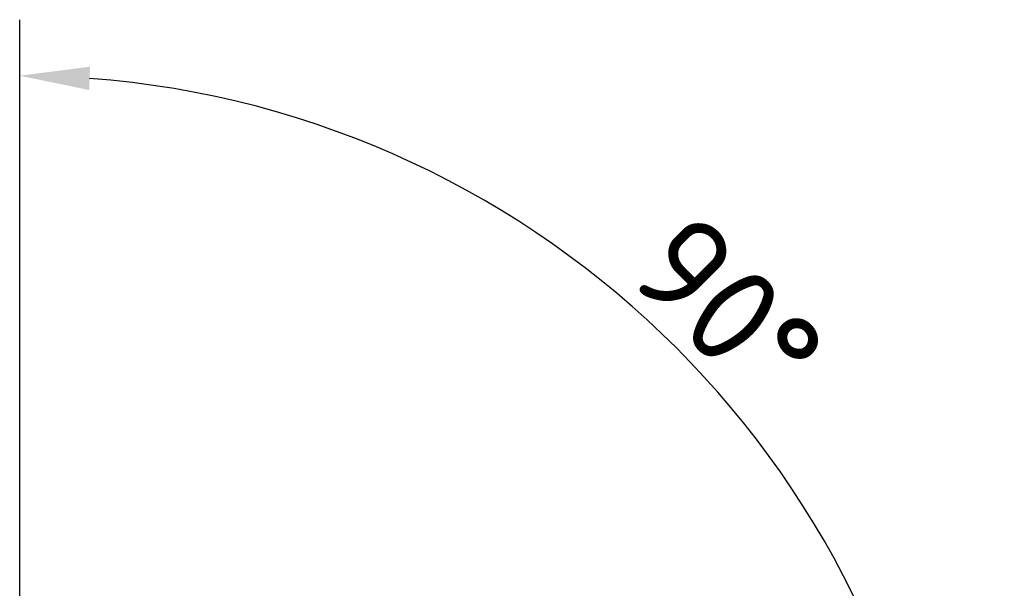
# Model space of a CAD drawing. Header units: millimetres. Extents: x 0 to 4686, y -120 to 1682.
# Tile 167 of 256: x 1462 to 1532, y 690 to 731. Entities that reach past the tile are written whole.
import ezdxf

# ---------------------------------------------------------------- set-up
doc = ezdxf.new("R2010")
doc.units = ezdxf.units.MM
doc.header["$LTSCALE"] = 2
doc.layers.add('Bemaßung (ISO)', color=7, linetype='Continuous', lineweight=25)
doc.styles.add('Notiztext (DIN)', font='isocpeur.ttf')
doc.dimstyles.new('Standard (DIN)', dxfattribs={"dimscale": 2, "dimtxt": 3.5, "dimasz": 2.5, "dimexe": 2, "dimexo": 0.5, "dimgap": 0.5, "dimtad": 1, "dimrnd": 1e-08, "dimtxsty": 'Notiztext (DIN)', "dimcen": 0.09, "dimdle": 10, "dimclrd": 256, "dimclre": 256, "dimclrt": 256, "dimadec": 0, "dimazin": 0, "dimtfac": 1, "dimtmove": 0, "dimatfit": 3, "dimfxl": 1, "dimtolj": 1, "dimtzin": 0, "dimlwd": -1, "dimlwe": -1, "dimarcsym": 0})

# ---------------------------------------------------------------- blocks, each defined once
blk = doc.blocks.new('*D34')
at = {"layer": 'Bemaßung (ISO)', "transparency": 16777216}
for p, q in [((1462.029, 662.487), (1462.029, 730.864)), ((1464.029, 660.487), (1532.406, 660.487))]:
    blk.add_line(p, q, dxfattribs=at)
blk.add_arc((1462.029, 660.487), 66.377, 4.31695, 85.68305, dxfattribs=at)
for points in [[(1466.994, 725.843), (1467.057, 727.509), (1462.029, 726.864)], [(1529.051, 665.515), (1527.385, 665.452), (1528.406, 660.487)]]:
    blk.add_solid(points, dxfattribs=at)
at = {"layer": 'Defpoints', "color": 0, "transparency": 16777216}
for p in [(1519.513, 693.676), (1462.029, 661.487), (1462.029, 660.487), (1463.029, 660.487)]:
    blk.add_point(p, dxfattribs=at)
at = {"layer": 'Bemaßung (ISO)', "transparency": 16777216, "insert": (1510.167, 717.534), "char_height": 7, "attachment_point": 1, "rotation": 315, "style": 'Notiztext (DIN)'}
blk.add_mtext('\\A1;90°', dxfattribs=at)

msp = doc.modelspace()

# ---------------------------------------------------------------- dimensions: what is measured, and where the dimension line sits
at = {"layer": 'Bemaßung (ISO)'}
dim = msp.add_angular_dim_3p(base=(1519.5134, 693.6755), center=(1462.0291, 660.4869), p1=(1463.0291, 660.4869), p2=(1462.0291, 661.4869), dimstyle='Standard (DIN)', override={"dimgap": 0.5, "dimadec": 0, "dimtol": 0, "dimlim": 0, "dimtp": 0, "dimtm": 0, "dimtdec": 2}, dxfattribs=at)
dim.commit()
dim.dimension.update_dxf_attribs({"geometry": '*D34', "text_midpoint": (1508.9648, 707.4227), "dimtype": 165})

doc.saveas('drawing.dxf')
